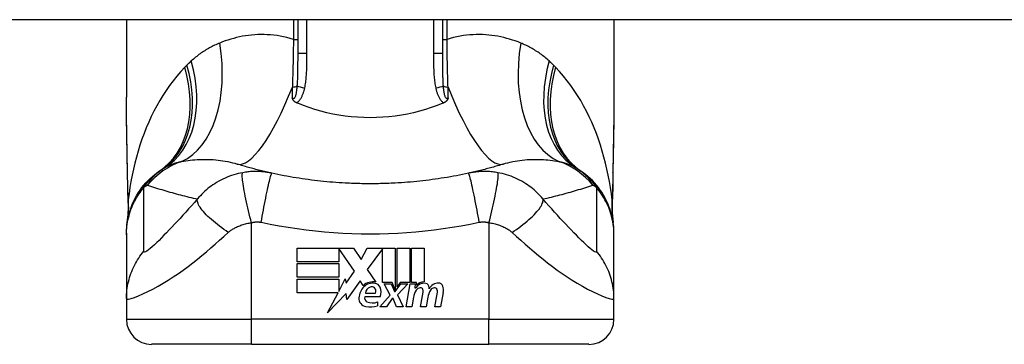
# Model space of a CAD drawing. Header units: inches. Extents: x 20 to 683, y 61 to 320.
# Tile 195 of 256: x 55.697 to 57.248, y 318.877 to 319.388. Entities that reach past the tile are written whole.
import ezdxf

# ---------------------------------------------------------------- set-up
doc = ezdxf.new("R2010")
doc.units = ezdxf.units.IN
doc.header["$MEASUREMENT"] = 0
doc.layers.add('Visible Edges(ANSI)', color=7, linetype='Continuous', lineweight=25)
doc.layers.add('Visible Tangent Edges(ANSI)', color=7, linetype='Continuous', lineweight=25)

msp = doc.modelspace()

# ---------------------------------------------------------------- linework, layer by layer
at = {"layer": 'Visible Edges(ANSI)'}
for p, q in [((92.0518, 319.3879), (20.4468, 319.3879)), ((55.8655, 319.3879), (55.8655, 319.2659)), ((56.1352, 319.3879), (56.1352, 319.3345)), ((56.3635, 319.3345), (56.3635, 319.3879)), ((56.6332, 319.3879), (56.6332, 319.2659)), ((55.8655, 319.0517), (55.8655, 319.0493)), ((55.8655, 319.0493), (55.8655, 318.9489)), ((56.6332, 319.0493), (56.6332, 319.0517)), ((56.6332, 318.9489), (56.6332, 319.0493)), ((56.1341, 319.0281), (56.2233, 319.0281)), ((56.1341, 319.0067), (56.1341, 319.0281)), ((56.1999, 319.0277), (56.1999, 319.0067)), ((56.2245, 318.9919), (56.1999, 319.0277)), ((56.2233, 319.0281), (56.235, 319.0107)), ((56.235, 319.0107), (56.2443, 319.0281)), ((56.2443, 319.0281), (56.2889, 319.0281)), ((56.2689, 319.0272), (56.2445, 318.9946)), ((56.2689, 318.9742), (56.2689, 319.0272)), ((56.2889, 319.0281), (56.2889, 318.9624)), ((56.2917, 318.9673), (56.2917, 319.0281)), ((56.2917, 319.0281), (56.3115, 319.0281)), ((56.3115, 319.0281), (56.3115, 318.9742)), ((56.3143, 318.9742), (56.3143, 319.0281)), ((56.3143, 319.0281), (56.3341, 319.0281)), ((56.3341, 319.0281), (56.3341, 318.9751)), ((56.1999, 319.0067), (56.1341, 319.0067)), ((56.1341, 318.9825), (56.1341, 319.0039)), ((56.1341, 319.0039), (56.1999, 319.0039)), ((56.1999, 319.0039), (56.1999, 318.9825)), ((56.2114, 318.9732), (56.2245, 318.9919)), ((56.2445, 318.9946), (56.2583, 318.9747)), ((56.1999, 318.9825), (56.1341, 318.9825)), ((56.1341, 318.9795), (56.1999, 318.9795)), ((56.1341, 318.9581), (56.1341, 318.9795)), ((56.1999, 318.9603), (56.2101, 318.9799)), ((56.1999, 318.9795), (56.1999, 318.9603)), ((56.2101, 318.9799), (56.2114, 318.9732)), ((56.2337, 318.977), (56.2127, 318.9476)), ((56.2383, 318.9693), (56.2337, 318.977)), ((56.2839, 318.9742), (56.2689, 318.9742)), ((56.2807, 318.9545), (56.2715, 318.9723)), ((56.2715, 318.9723), (56.2823, 318.9723)), ((56.2823, 318.9723), (56.2875, 318.96)), ((56.2889, 318.9624), (56.2839, 318.9742)), ((56.2889, 318.96), (56.2978, 318.9723)), ((56.2967, 318.9742), (56.2917, 318.9673)), ((56.3087, 318.9723), (56.2925, 318.9546)), ((56.3115, 318.9742), (56.2967, 318.9742)), ((56.2978, 318.9723), (56.3087, 318.9723)), ((56.3061, 318.9359), (56.3125, 318.9723)), ((56.3125, 318.9723), (56.3201, 318.9723)), ((56.3225, 318.9742), (56.3143, 318.9742)), ((56.3201, 318.9723), (56.3195, 318.9659)), ((56.3221, 318.9701), (56.3225, 318.9742)), ((56.1987, 318.9581), (56.1341, 318.9581)), ((56.1822, 318.9263), (56.1987, 318.9581)), ((56.2114, 318.9571), (56.1822, 318.9263)), ((56.2127, 318.9476), (56.2114, 318.9571)), ((56.2417, 318.9577), (56.2577, 318.9577)), ((56.2643, 318.9359), (56.2807, 318.9545)), ((56.2875, 318.96), (56.2889, 318.96)), ((56.2925, 318.9546), (56.3015, 318.9359)), ((56.3195, 318.9659), (56.3214, 318.9659)), ((56.3287, 318.9359), (56.3327, 318.9589)), ((56.3511, 318.9359), (56.3551, 318.9589)), ((56.3643, 318.9587), (56.3599, 318.9359)), ((55.8655, 318.9489), (55.8655, 318.9163)), ((56.2651, 318.9517), (56.2407, 318.9517)), ((56.2607, 318.9437), (56.2607, 318.9377)), ((56.2841, 318.9489), (56.2751, 318.9359)), ((56.2857, 318.9489), (56.2841, 318.9489)), ((56.2907, 318.9359), (56.2857, 318.9489)), ((56.3175, 318.9509), (56.3149, 318.9359)), ((56.3401, 318.9509), (56.3375, 318.9359)), ((56.6332, 318.9163), (56.6332, 318.9489)), ((56.2751, 318.9359), (56.2643, 318.9359)), ((56.3015, 318.9359), (56.2907, 318.9359)), ((56.3149, 318.9359), (56.3061, 318.9359)), ((56.3375, 318.9359), (56.3287, 318.9359)), ((56.3599, 318.9359), (56.3511, 318.9359)), ((56.0623, 318.877), (55.9049, 318.877)), ((56.0623, 318.877), (56.4364, 318.877)), ((56.5938, 318.877), (56.4364, 318.877))]:
    msp.add_line(p, q, dxfattribs=at)
at = {"layer": 'Visible Edges(ANSI)', "flags": 128}
for points in [[(55.8669, 319.1473), (55.8665, 319.1775), (55.866, 319.2074), (55.8656, 319.2369), (55.8655, 319.2659)], [(56.1334, 319.2571), (56.1329, 319.2573), (56.1325, 319.2575), (56.132, 319.2577), (56.1316, 319.258), (56.1312, 319.2583), (56.1308, 319.2585), (56.1304, 319.2588), (56.13, 319.2592), (56.1296, 319.2595), (56.1293, 319.2598), (56.1289, 319.2602), (56.1286, 319.2605), (56.1284, 319.2609), (56.1281, 319.2613), (56.1279, 319.2616), (56.1276, 319.262), (56.1274, 319.2624), (56.1273, 319.2628), (56.1271, 319.2631), (56.1269, 319.2635), (56.1268, 319.2639), (56.1267, 319.2643), (56.1265, 319.2646), (56.1264, 319.265)], [(56.3723, 319.265), (56.3722, 319.2646), (56.372, 319.2643), (56.3719, 319.2639), (56.3718, 319.2635), (56.3716, 319.2631), (56.3714, 319.2628), (56.3712, 319.2624), (56.371, 319.262), (56.3708, 319.2616), (56.3706, 319.2613), (56.3703, 319.2609), (56.37, 319.2605), (56.3697, 319.2602), (56.3694, 319.2598), (56.3691, 319.2595), (56.3687, 319.2592), (56.3683, 319.2588), (56.3679, 319.2585), (56.3675, 319.2583), (56.3671, 319.258), (56.3667, 319.2577), (56.3662, 319.2575), (56.3658, 319.2573), (56.3653, 319.2571)], [(56.6332, 319.2659), (56.6331, 319.2369), (56.6327, 319.2074), (56.6322, 319.1775), (56.6317, 319.1473)], [(56.1352, 319.2563), (56.1351, 319.2563), (56.135, 319.2564), (56.1349, 319.2564), (56.1349, 319.2564), (56.1348, 319.2565), (56.1347, 319.2565), (56.1346, 319.2565), (56.1346, 319.2566), (56.1345, 319.2566), (56.1344, 319.2566), (56.1343, 319.2567), (56.1343, 319.2567), (56.1342, 319.2567), (56.1341, 319.2568), (56.134, 319.2568), (56.134, 319.2568), (56.1339, 319.2568), (56.1338, 319.2569), (56.1338, 319.2569), (56.1337, 319.2569), (56.1336, 319.257), (56.1335, 319.257), (56.1335, 319.257), (56.1334, 319.2571)], [(56.3635, 319.2563), (56.3546, 319.2527), (56.3456, 319.2495), (56.3364, 319.2465), (56.3271, 319.2438), (56.3177, 319.2414), (56.3081, 319.2394), (56.2984, 319.2376), (56.2887, 319.2362), (56.2789, 319.2351), (56.269, 319.2343), (56.2591, 319.2338), (56.2492, 319.2336), (56.2393, 319.2338), (56.2294, 319.2343), (56.2195, 319.2351), (56.2098, 319.2362), (56.2, 319.2377), (56.1904, 319.2394), (56.1809, 319.2415), (56.1715, 319.2438), (56.1622, 319.2465), (56.1531, 319.2495), (56.1441, 319.2527), (56.1352, 319.2563)], [(56.3653, 319.2571), (56.3652, 319.257), (56.3652, 319.257), (56.3651, 319.257), (56.365, 319.2569), (56.3649, 319.2569), (56.3649, 319.2569), (56.3648, 319.2568), (56.3647, 319.2568), (56.3646, 319.2568), (56.3646, 319.2568), (56.3645, 319.2567), (56.3644, 319.2567), (56.3643, 319.2567), (56.3643, 319.2566), (56.3642, 319.2566), (56.3641, 319.2566), (56.364, 319.2565), (56.364, 319.2565), (56.3639, 319.2565), (56.3638, 319.2564), (56.3637, 319.2564), (56.3637, 319.2564), (56.3636, 319.2563), (56.3635, 319.2563)], [(56.0946, 319.1462), (56.0922, 319.1467), (56.0899, 319.1473), (56.0875, 319.1478), (56.0852, 319.1483), (56.0829, 319.1489), (56.0805, 319.1494), (56.0782, 319.15), (56.0759, 319.1506), (56.0736, 319.1512), (56.0713, 319.1518), (56.069, 319.1523), (56.0667, 319.1529), (56.0645, 319.1535), (56.0622, 319.1542), (56.0599, 319.1548), (56.0577, 319.1554), (56.0554, 319.156), (56.0532, 319.1567), (56.0509, 319.1573), (56.0487, 319.158), (56.0465, 319.1586), (56.0443, 319.1593), (56.042, 319.16), (56.0398, 319.1607)], [(56.4588, 319.1607), (56.4566, 319.16), (56.4544, 319.1593), (56.4522, 319.1586), (56.45, 319.158), (56.4478, 319.1573), (56.4455, 319.1567), (56.4433, 319.156), (56.441, 319.1554), (56.4388, 319.1548), (56.4365, 319.1542), (56.4342, 319.1535), (56.4319, 319.1529), (56.4297, 319.1523), (56.4274, 319.1518), (56.4251, 319.1512), (56.4228, 319.1506), (56.4205, 319.15), (56.4181, 319.1494), (56.4158, 319.1489), (56.4135, 319.1483), (56.4111, 319.1478), (56.4088, 319.1473), (56.4064, 319.1467), (56.4041, 319.1462)], [(55.8655, 319.0517), (55.8656, 319.0564), (55.8659, 319.0611), (55.8663, 319.0658), (55.867, 319.0705), (55.8678, 319.0752), (55.8689, 319.0799), (55.8701, 319.0846), (55.8716, 319.0892), (55.8732, 319.0938), (55.8751, 319.0984), (55.8771, 319.1028), (55.8793, 319.1072), (55.8817, 319.1115), (55.8843, 319.1157), (55.887, 319.1197), (55.8899, 319.1237), (55.893, 319.1275), (55.8962, 319.1311), (55.8995, 319.1346), (55.9029, 319.138), (55.9064, 319.1412), (55.9101, 319.1442), (55.9138, 319.147), (55.9176, 319.1497)], [(55.8683, 319.0992), (55.8674, 319.123), (55.8669, 319.1473)], [(56.21, 319.1307), (56.2051, 319.1309), (56.2003, 319.1313), (56.1954, 319.1316), (56.1906, 319.132), (56.1857, 319.1324), (56.1809, 319.1328), (56.176, 319.1333), (56.1712, 319.1338), (56.1663, 319.1343), (56.1615, 319.1349), (56.1567, 319.1355), (56.1519, 319.1361), (56.1471, 319.1368), (56.1423, 319.1375), (56.1375, 319.1382), (56.1327, 319.139), (56.1279, 319.1397), (56.1231, 319.1406), (56.1183, 319.1414), (56.1136, 319.1423), (56.1088, 319.1432), (56.1041, 319.1442), (56.0993, 319.1452), (56.0946, 319.1462)], [(56.4041, 319.1462), (56.3994, 319.1452), (56.3946, 319.1442), (56.3899, 319.1432), (56.3851, 319.1423), (56.3804, 319.1414), (56.3756, 319.1406), (56.3708, 319.1397), (56.366, 319.139), (56.3612, 319.1382), (56.3564, 319.1375), (56.3516, 319.1368), (56.3468, 319.1361), (56.342, 319.1355), (56.3372, 319.1349), (56.3323, 319.1343), (56.3275, 319.1338), (56.3227, 319.1333), (56.3178, 319.1328), (56.313, 319.1324), (56.3081, 319.132), (56.3033, 319.1316), (56.2984, 319.1313), (56.2936, 319.1309), (56.2887, 319.1307)], [(56.6332, 319.0517), (56.6331, 319.0564), (56.6328, 319.0611), (56.6324, 319.0658), (56.6317, 319.0705), (56.6308, 319.0752), (56.6298, 319.0799), (56.6285, 319.0846), (56.6271, 319.0892), (56.6254, 319.0938), (56.6236, 319.0984), (56.6216, 319.1028), (56.6194, 319.1072), (56.617, 319.1115), (56.6144, 319.1157), (56.6117, 319.1197), (56.6088, 319.1237), (56.6057, 319.1275), (56.6025, 319.1311), (56.5992, 319.1346), (56.5958, 319.138), (56.5922, 319.1412), (56.5886, 319.1442), (56.5849, 319.147), (56.5811, 319.1497)], [(56.6317, 319.1473), (56.6312, 319.123), (56.6304, 319.0992)], [(56.2887, 319.1307), (56.2854, 319.1305), (56.2821, 319.1304), (56.2789, 319.1302), (56.2756, 319.1301), (56.2723, 319.13), (56.269, 319.1299), (56.2658, 319.1298), (56.2625, 319.1297), (56.2592, 319.1297), (56.2559, 319.1297), (56.2526, 319.1296), (56.2493, 319.1296), (56.2461, 319.1296), (56.2428, 319.1297), (56.2395, 319.1297), (56.2362, 319.1297), (56.2329, 319.1298), (56.2297, 319.1299), (56.2264, 319.13), (56.2231, 319.1301), (56.2198, 319.1302), (56.2165, 319.1304), (56.2133, 319.1305), (56.21, 319.1307)], [(55.8683, 319.0992), (55.8682, 319.0841), (55.8667, 319.0689)], [(56.6304, 319.0992), (56.6304, 319.0841), (56.6319, 319.0689)]]:
    msp.add_lwpolyline(points, dxfattribs=at)
at = {"layer": 'Visible Edges(ANSI)'}
for centre, radius, start, end in [((56.2493, 318.6572), 0.5938, 123.5208, 123.9621), ((55.9866, 319.0538), 0.1181, 121.3001, 123.5208), ((56.512, 319.0538), 0.1181, 56.4792, 58.6999), ((56.2493, 318.6572), 0.5938, 56.0379, 56.4792), ((56.2533, 318.9532), 0.022, 77.079, 133.1785), ((56.2533, 318.9532), 0.0199, 80.4085, 134.1684), ((56.2558, 318.9628), 0.0101, 23.8445, 85.0802), ((56.3349, 318.9573), 0.016, 89.4776, 147.4114), ((56.3337, 318.9591), 0.016, 88.7952, 136.5849), ((56.335, 318.9665), 0.00676, 16.9928, 89.4776), ((56.357, 318.9569), 0.0164, 89.6788, 153.9508), ((56.357, 318.9663), 0.007, 18.4748, 89.6788), ((56.258, 318.9485), 0.0265, 134.1684, 176.5646), ((56.2528, 318.9563), 0.0112, 109.3797, 172.9975), ((56.2515, 318.96), 0.0073, 51.1652, 109.3797), ((56.2521, 318.9607), 0.00637, 331.4547, 51.1652), ((56.2479, 318.9593), 0.0188, 336.1555, 23.8445), ((56.348, 318.9455), 0.031, 147.5992, 170), ((56.329, 318.9576), 0.0084, 96.03, 147.5992), ((56.3285, 318.962), 0.004, 23.5571, 96.03), ((56.3246, 318.9603), 0.0082, 350, 23.5571), ((56.3707, 318.9459), 0.031, 148.5584, 170.8257), ((56.3231, 318.9629), 0.0192, 3.6169, 16.9928), ((56.3514, 318.9576), 0.0084, 96.1027, 147.6083), ((56.3509, 318.962), 0.004, 23.5487, 96.1027), ((56.347, 318.9603), 0.0082, 349.9922, 23.5487), ((56.3455, 318.9624), 0.0192, 349, 18.4748), ((56.2446, 318.9493), 0.0132, 176.5646, 261.5605), ((56.2468, 318.9499), 0.0064, 163.5261, 244.6784), ((56.2528, 318.9626), 0.0205, 244.6784, 292.5609), ((56.2486, 318.9763), 0.0405, 261.5605, 287.3343), ((55.9049, 318.9163), 0.0394, 180, 270), ((56.5938, 318.9163), 0.0394, 270, 0)]:
    msp.add_arc(centre, radius, start, end, dxfattribs=at)
at = {"layer": 'Visible Tangent Edges(ANSI)'}
for p, q in [((56.1284, 319.3879), (56.1284, 319.3569)), ((56.1497, 319.3345), (56.1497, 319.3879)), ((56.3489, 319.3879), (56.3489, 319.3345)), ((56.3703, 319.3569), (56.3703, 319.3879)), ((56.1284, 319.3569), (56.1352, 319.3569)), ((56.3635, 319.3569), (56.3703, 319.3569)), ((56.1497, 319.3345), (56.1352, 319.3345)), ((56.3635, 319.3345), (56.3489, 319.3345)), ((56.0623, 318.9163), (56.0623, 319.0684)), ((56.4364, 319.0684), (56.4364, 318.9163)), ((55.8655, 318.9163), (56.0623, 318.9163)), ((56.4364, 318.9163), (56.0623, 318.9163)), ((56.0623, 318.877), (56.0623, 318.9163)), ((56.4364, 318.877), (56.4364, 318.9163)), ((56.4364, 318.9163), (56.6332, 318.9163))]:
    msp.add_line(p, q, dxfattribs=at)
at = {"layer": 'Visible Tangent Edges(ANSI)', "flags": 128}
for points in [[(56.1284, 319.3569), (56.1232, 319.3585), (56.1181, 319.3598), (56.1129, 319.361), (56.1077, 319.362), (56.1026, 319.3629), (56.0974, 319.3635), (56.0924, 319.364), (56.0873, 319.3643), (56.0823, 319.3645), (56.0773, 319.3645), (56.0724, 319.3644), (56.0675, 319.3641), (56.0626, 319.3637), (56.0578, 319.3632), (56.053, 319.3625), (56.0483, 319.3617), (56.0436, 319.3607), (56.039, 319.3597), (56.0344, 319.3585), (56.0299, 319.3572), (56.0254, 319.3558), (56.021, 319.3544), (56.0166, 319.3528), (56.0123, 319.3511)], [(56.4864, 319.3511), (56.4821, 319.3528), (56.4777, 319.3544), (56.4733, 319.3558), (56.4688, 319.3572), (56.4643, 319.3585), (56.4597, 319.3597), (56.4551, 319.3607), (56.4504, 319.3617), (56.4457, 319.3625), (56.4409, 319.3632), (56.4361, 319.3637), (56.4312, 319.3641), (56.4263, 319.3644), (56.4214, 319.3645), (56.4164, 319.3645), (56.4114, 319.3643), (56.4063, 319.364), (56.4012, 319.3635), (56.3961, 319.3629), (56.391, 319.362), (56.3858, 319.361), (56.3806, 319.3598), (56.3754, 319.3585), (56.3703, 319.3569)], [(56.0123, 319.3511), (56.0103, 319.3503), (56.0083, 319.3494), (56.0062, 319.3485), (56.0042, 319.3476), (56.0023, 319.3466), (56.0003, 319.3456), (55.9983, 319.3446), (55.9964, 319.3436), (55.9945, 319.3425), (55.9926, 319.3414), (55.9907, 319.3403), (55.9888, 319.3391), (55.9869, 319.3379), (55.9851, 319.3367), (55.9833, 319.3355), (55.9814, 319.3342), (55.9796, 319.3329), (55.9779, 319.3315), (55.9761, 319.3302), (55.9744, 319.3288), (55.9726, 319.3274), (55.9709, 319.3259), (55.9692, 319.3244), (55.9675, 319.3229)], [(56.1284, 319.3569), (56.1284, 319.3537), (56.1283, 319.3505), (56.1283, 319.3473), (56.1282, 319.3441), (56.1282, 319.3409), (56.1281, 319.3377), (56.1281, 319.3345), (56.128, 319.3313), (56.128, 319.3281), (56.1279, 319.325), (56.1278, 319.3218), (56.1278, 319.3187), (56.1277, 319.3155), (56.1276, 319.3124), (56.1275, 319.3093), (56.1275, 319.3062), (56.1274, 319.3031), (56.1273, 319.3), (56.1272, 319.2969), (56.1271, 319.2938), (56.127, 319.2908), (56.1269, 319.2878), (56.1269, 319.2848), (56.1268, 319.2818)], [(56.3719, 319.2818), (56.3718, 319.2848), (56.3717, 319.2878), (56.3716, 319.2908), (56.3716, 319.2938), (56.3715, 319.2969), (56.3714, 319.3), (56.3713, 319.3031), (56.3712, 319.3062), (56.3711, 319.3093), (56.3711, 319.3124), (56.371, 319.3155), (56.3709, 319.3187), (56.3709, 319.3218), (56.3708, 319.325), (56.3707, 319.3281), (56.3707, 319.3313), (56.3706, 319.3345), (56.3706, 319.3377), (56.3705, 319.3409), (56.3704, 319.3441), (56.3704, 319.3473), (56.3703, 319.3505), (56.3703, 319.3537), (56.3703, 319.3569)], [(56.5312, 319.3229), (56.5295, 319.3244), (56.5278, 319.3259), (56.5261, 319.3274), (56.5243, 319.3288), (56.5226, 319.3302), (56.5208, 319.3315), (56.519, 319.3329), (56.5172, 319.3342), (56.5154, 319.3355), (56.5136, 319.3367), (56.5117, 319.3379), (56.5099, 319.3391), (56.508, 319.3403), (56.5061, 319.3414), (56.5042, 319.3425), (56.5023, 319.3436), (56.5003, 319.3446), (56.4984, 319.3456), (56.4964, 319.3466), (56.4944, 319.3476), (56.4924, 319.3485), (56.4904, 319.3494), (56.4884, 319.3503), (56.4864, 319.3511)], [(56.1352, 319.3345), (56.1352, 319.3322), (56.1352, 319.33), (56.1352, 319.3278), (56.1352, 319.3256), (56.1352, 319.3234), (56.1351, 319.3212), (56.1351, 319.319), (56.1351, 319.3168), (56.1351, 319.3146), (56.1351, 319.3124), (56.1351, 319.3103), (56.135, 319.3082), (56.135, 319.306), (56.135, 319.3039), (56.1349, 319.3018), (56.1348, 319.2997), (56.1348, 319.2976), (56.1347, 319.2956), (56.1346, 319.2935), (56.1345, 319.2915), (56.1344, 319.2895), (56.1343, 319.2875), (56.1342, 319.2855), (56.134, 319.2835)], [(56.1462, 319.2804), (56.1467, 319.2826), (56.1471, 319.2848), (56.1474, 319.2871), (56.1478, 319.2893), (56.148, 319.2916), (56.1483, 319.2938), (56.1485, 319.2961), (56.1487, 319.2983), (56.1489, 319.3006), (56.1491, 319.3028), (56.1492, 319.3051), (56.1493, 319.3073), (56.1494, 319.3096), (56.1495, 319.3119), (56.1495, 319.3141), (56.1496, 319.3164), (56.1496, 319.3186), (56.1497, 319.3209), (56.1497, 319.3232), (56.1497, 319.3254), (56.1497, 319.3277), (56.1497, 319.3299), (56.1497, 319.3322), (56.1497, 319.3345)], [(56.3489, 319.3345), (56.3489, 319.3322), (56.3489, 319.3299), (56.349, 319.3277), (56.349, 319.3254), (56.349, 319.3232), (56.349, 319.3209), (56.349, 319.3186), (56.3491, 319.3164), (56.3491, 319.3141), (56.3492, 319.3119), (56.3493, 319.3096), (56.3494, 319.3073), (56.3495, 319.3051), (56.3496, 319.3028), (56.3498, 319.3006), (56.35, 319.2983), (56.3502, 319.2961), (56.3504, 319.2938), (56.3506, 319.2916), (56.3509, 319.2893), (56.3513, 319.2871), (56.3516, 319.2848), (56.352, 319.2826), (56.3525, 319.2804)], [(56.3646, 319.2835), (56.3645, 319.2855), (56.3644, 319.2875), (56.3642, 319.2895), (56.3641, 319.2915), (56.3641, 319.2935), (56.364, 319.2956), (56.3639, 319.2976), (56.3638, 319.2997), (56.3638, 319.3018), (56.3637, 319.3039), (56.3637, 319.306), (56.3637, 319.3082), (56.3636, 319.3103), (56.3636, 319.3124), (56.3636, 319.3146), (56.3636, 319.3168), (56.3636, 319.319), (56.3635, 319.3212), (56.3635, 319.3234), (56.3635, 319.3256), (56.3635, 319.3278), (56.3635, 319.33), (56.3635, 319.3322), (56.3635, 319.3345)], [(55.9574, 319.313), (55.951, 319.3062), (55.9449, 319.2992), (55.939, 319.2919), (55.9333, 319.2843), (55.9279, 319.2766), (55.9227, 319.2687), (55.9178, 319.2606), (55.9131, 319.2523), (55.9087, 319.2439), (55.9045, 319.2353), (55.9005, 319.2265), (55.8967, 319.2177), (55.8932, 319.2087), (55.8898, 319.1996), (55.8867, 319.1904), (55.8838, 319.181), (55.8812, 319.1716), (55.8787, 319.1622), (55.8765, 319.1526), (55.8744, 319.143), (55.8726, 319.1334), (55.871, 319.1237), (55.8696, 319.114), (55.8684, 319.1043)], [(55.9607, 319.3163), (55.9606, 319.3162), (55.9604, 319.3161), (55.9603, 319.3159), (55.9602, 319.3158), (55.96, 319.3156), (55.9599, 319.3155), (55.9597, 319.3154), (55.9596, 319.3152), (55.9595, 319.3151), (55.9593, 319.3149), (55.9592, 319.3148), (55.959, 319.3147), (55.9589, 319.3145), (55.9588, 319.3144), (55.9586, 319.3142), (55.9585, 319.3141), (55.9583, 319.314), (55.9582, 319.3138), (55.9581, 319.3137), (55.9579, 319.3135), (55.9578, 319.3134), (55.9576, 319.3132), (55.9575, 319.3131), (55.9574, 319.313)], [(55.9675, 319.3229), (55.9672, 319.3226), (55.967, 319.3224), (55.9667, 319.3221), (55.9664, 319.3218), (55.9661, 319.3216), (55.9658, 319.3213), (55.9655, 319.321), (55.9652, 319.3207), (55.9649, 319.3205), (55.9647, 319.3202), (55.9644, 319.3199), (55.9641, 319.3197), (55.9638, 319.3194), (55.9635, 319.3191), (55.9632, 319.3188), (55.963, 319.3186), (55.9627, 319.3183), (55.9624, 319.318), (55.9621, 319.3177), (55.9618, 319.3175), (55.9616, 319.3172), (55.9613, 319.3169), (55.961, 319.3166), (55.9607, 319.3163)], [(56.538, 319.3163), (56.5377, 319.3166), (56.5374, 319.3169), (56.5371, 319.3172), (56.5368, 319.3175), (56.5366, 319.3177), (56.5363, 319.318), (56.536, 319.3183), (56.5357, 319.3186), (56.5354, 319.3188), (56.5352, 319.3191), (56.5349, 319.3194), (56.5346, 319.3197), (56.5343, 319.3199), (56.534, 319.3202), (56.5337, 319.3205), (56.5335, 319.3207), (56.5332, 319.321), (56.5329, 319.3213), (56.5326, 319.3216), (56.5323, 319.3218), (56.532, 319.3221), (56.5317, 319.3224), (56.5314, 319.3226), (56.5312, 319.3229)], [(56.5413, 319.313), (56.5412, 319.3131), (56.541, 319.3132), (56.5409, 319.3134), (56.5408, 319.3135), (56.5406, 319.3137), (56.5405, 319.3138), (56.5403, 319.314), (56.5402, 319.3141), (56.5401, 319.3142), (56.5399, 319.3144), (56.5398, 319.3145), (56.5396, 319.3147), (56.5395, 319.3148), (56.5394, 319.3149), (56.5392, 319.3151), (56.5391, 319.3152), (56.5389, 319.3154), (56.5388, 319.3155), (56.5387, 319.3156), (56.5385, 319.3158), (56.5384, 319.3159), (56.5382, 319.3161), (56.5381, 319.3162), (56.538, 319.3163)], [(56.6303, 319.1043), (56.6291, 319.114), (56.6277, 319.1237), (56.6261, 319.1334), (56.6243, 319.143), (56.6222, 319.1526), (56.62, 319.1622), (56.6175, 319.1716), (56.6148, 319.181), (56.612, 319.1903), (56.6088, 319.1996), (56.6055, 319.2087), (56.602, 319.2176), (56.5982, 319.2265), (56.5942, 319.2352), (56.59, 319.2438), (56.5855, 319.2523), (56.5809, 319.2605), (56.5759, 319.2687), (56.5708, 319.2766), (56.5654, 319.2843), (56.5597, 319.2919), (56.5538, 319.2992), (56.5477, 319.3062), (56.5413, 319.313)], [(56.134, 319.2835), (56.1339, 319.2822), (56.1338, 319.2808), (56.1337, 319.2794), (56.1335, 319.2781), (56.1334, 319.2768), (56.1332, 319.2755), (56.133, 319.2742), (56.1328, 319.2729), (56.1326, 319.2717), (56.1323, 319.2706), (56.1321, 319.2695), (56.1318, 319.2684), (56.1315, 319.2674), (56.1311, 319.2664), (56.1307, 319.2656), (56.1303, 319.2649), (56.1299, 319.2643), (56.1294, 319.2638), (56.1289, 319.2636), (56.1284, 319.2635), (56.1279, 319.2636), (56.1274, 319.2639), (56.1269, 319.2644), (56.1264, 319.265)], [(56.1268, 319.2818), (56.1267, 319.2811), (56.1267, 319.2804), (56.1267, 319.2796), (56.1267, 319.2789), (56.1267, 319.2782), (56.1267, 319.2775), (56.1267, 319.2768), (56.1266, 319.2761), (56.1266, 319.2754), (56.1266, 319.2747), (56.1266, 319.274), (56.1266, 319.2733), (56.1266, 319.2726), (56.1266, 319.2719), (56.1265, 319.2712), (56.1265, 319.2706), (56.1265, 319.2699), (56.1265, 319.2692), (56.1265, 319.2685), (56.1265, 319.2678), (56.1265, 319.2671), (56.1264, 319.2664), (56.1264, 319.2657), (56.1264, 319.265)], [(56.1334, 319.2571), (56.1343, 319.2577), (56.1353, 319.2583), (56.1361, 319.2591), (56.1369, 319.2599), (56.1377, 319.2607), (56.1384, 319.2616), (56.1391, 319.2625), (56.1398, 319.2634), (56.1404, 319.2644), (56.1409, 319.2654), (56.1415, 319.2664), (56.142, 319.2674), (56.1424, 319.2684), (56.1429, 319.2695), (56.1433, 319.2706), (56.1437, 319.2716), (56.1441, 319.2727), (56.1444, 319.2738), (56.1448, 319.2749), (56.1451, 319.276), (56.1454, 319.2771), (56.1457, 319.2782), (56.1459, 319.2793), (56.1462, 319.2804)], [(56.3525, 319.2804), (56.3527, 319.2793), (56.353, 319.2782), (56.3533, 319.2771), (56.3536, 319.276), (56.3539, 319.2749), (56.3542, 319.2738), (56.3546, 319.2727), (56.355, 319.2716), (56.3554, 319.2706), (56.3558, 319.2695), (56.3562, 319.2684), (56.3567, 319.2674), (56.3572, 319.2664), (56.3578, 319.2654), (56.3583, 319.2644), (56.3589, 319.2634), (56.3596, 319.2625), (56.3602, 319.2616), (56.361, 319.2607), (56.3617, 319.2599), (56.3626, 319.2591), (56.3634, 319.2583), (56.3643, 319.2577), (56.3653, 319.2571)], [(56.3723, 319.265), (56.3718, 319.2644), (56.3713, 319.2639), (56.3708, 319.2636), (56.3703, 319.2635), (56.3698, 319.2636), (56.3693, 319.2638), (56.3688, 319.2643), (56.3684, 319.2649), (56.368, 319.2656), (56.3676, 319.2664), (56.3672, 319.2674), (56.3669, 319.2684), (56.3666, 319.2695), (56.3664, 319.2706), (56.3661, 319.2717), (56.3659, 319.2729), (56.3657, 319.2742), (56.3655, 319.2755), (56.3653, 319.2768), (56.3652, 319.2781), (56.365, 319.2794), (56.3649, 319.2808), (56.3648, 319.2822), (56.3646, 319.2835)], [(56.3723, 319.265), (56.3723, 319.2657), (56.3722, 319.2664), (56.3722, 319.2671), (56.3722, 319.2678), (56.3722, 319.2685), (56.3722, 319.2692), (56.3722, 319.2699), (56.3722, 319.2706), (56.3721, 319.2712), (56.3721, 319.2719), (56.3721, 319.2726), (56.3721, 319.2733), (56.3721, 319.274), (56.3721, 319.2747), (56.3721, 319.2754), (56.372, 319.2761), (56.372, 319.2768), (56.372, 319.2775), (56.372, 319.2782), (56.372, 319.2789), (56.372, 319.2796), (56.372, 319.2804), (56.3719, 319.2811), (56.3719, 319.2818)], [(55.8671, 319.1479), (55.867, 319.153), (55.8669, 319.158), (55.8668, 319.163), (55.8668, 319.168), (55.8667, 319.173), (55.8666, 319.178), (55.8665, 319.183), (55.8664, 319.1879), (55.8663, 319.1929), (55.8662, 319.1978), (55.8661, 319.2028), (55.8661, 319.2077), (55.866, 319.2126), (55.8659, 319.2175), (55.8658, 319.2224), (55.8658, 319.2273), (55.8657, 319.2322), (55.8657, 319.2371), (55.8656, 319.2419), (55.8656, 319.2467), (55.8655, 319.2515), (55.8655, 319.2564), (55.8655, 319.2611), (55.8655, 319.2659)], [(56.6332, 319.2659), (56.6332, 319.2611), (56.6332, 319.2564), (56.6332, 319.2515), (56.6331, 319.2467), (56.6331, 319.2419), (56.633, 319.2371), (56.633, 319.2322), (56.6329, 319.2273), (56.6329, 319.2224), (56.6328, 319.2175), (56.6327, 319.2126), (56.6326, 319.2077), (56.6325, 319.2028), (56.6325, 319.1978), (56.6324, 319.1929), (56.6323, 319.1879), (56.6322, 319.183), (56.6321, 319.178), (56.632, 319.173), (56.6319, 319.168), (56.6318, 319.163), (56.6317, 319.158), (56.6317, 319.153), (56.6316, 319.1479)], [(55.9253, 319.1547), (55.9262, 319.1553), (55.9272, 319.1558), (55.9282, 319.1564), (55.9292, 319.1569), (55.9302, 319.1574), (55.9312, 319.1579), (55.9323, 319.1584), (55.9333, 319.1589), (55.9344, 319.1593), (55.9355, 319.1598), (55.9366, 319.1602), (55.9377, 319.1606), (55.9389, 319.1611), (55.94, 319.1615), (55.9412, 319.1618), (55.9423, 319.1622), (55.9435, 319.1626), (55.9448, 319.1629), (55.946, 319.1632), (55.9472, 319.1636), (55.9485, 319.1639), (55.9497, 319.1642), (55.951, 319.1644), (55.9523, 319.1647)], [(55.9523, 319.1647), (55.9557, 319.1653), (55.9591, 319.1658), (55.9625, 319.1663), (55.966, 319.1667), (55.9695, 319.1671), (55.973, 319.1674), (55.9766, 319.1676), (55.9802, 319.1678), (55.9838, 319.168), (55.9875, 319.168), (55.9911, 319.168), (55.9948, 319.1679), (55.9986, 319.1678), (56.0023, 319.1676), (56.006, 319.1673), (56.0098, 319.1669), (56.0136, 319.1664), (56.0174, 319.1659), (56.0212, 319.1652), (56.0249, 319.1645), (56.0287, 319.1637), (56.0324, 319.1628), (56.0362, 319.1618), (56.0398, 319.1607)], [(56.4588, 319.1607), (56.4625, 319.1618), (56.4663, 319.1628), (56.47, 319.1637), (56.4738, 319.1645), (56.4775, 319.1652), (56.4813, 319.1659), (56.4851, 319.1664), (56.4889, 319.1669), (56.4926, 319.1673), (56.4964, 319.1676), (56.5001, 319.1678), (56.5038, 319.1679), (56.5075, 319.168), (56.5112, 319.168), (56.5149, 319.168), (56.5185, 319.1678), (56.5221, 319.1676), (56.5257, 319.1674), (56.5292, 319.1671), (56.5327, 319.1667), (56.5362, 319.1663), (56.5396, 319.1658), (56.543, 319.1653), (56.5464, 319.1647)], [(56.5464, 319.1647), (56.5477, 319.1644), (56.5489, 319.1642), (56.5502, 319.1639), (56.5515, 319.1636), (56.5527, 319.1632), (56.5539, 319.1629), (56.5551, 319.1626), (56.5563, 319.1622), (56.5575, 319.1618), (56.5587, 319.1615), (56.5598, 319.1611), (56.561, 319.1606), (56.5621, 319.1602), (56.5632, 319.1598), (56.5643, 319.1593), (56.5654, 319.1589), (56.5664, 319.1584), (56.5675, 319.1579), (56.5685, 319.1574), (56.5695, 319.1569), (56.5705, 319.1564), (56.5715, 319.1558), (56.5724, 319.1553), (56.5734, 319.1547)], [(55.8669, 319.1473), (55.8669, 319.1474), (55.8669, 319.1474), (55.8669, 319.1474), (55.8669, 319.1474), (55.867, 319.1475), (55.867, 319.1475), (55.867, 319.1475), (55.867, 319.1475), (55.867, 319.1476), (55.867, 319.1476), (55.867, 319.1476), (55.867, 319.1476), (55.867, 319.1477), (55.867, 319.1477), (55.867, 319.1477), (55.867, 319.1477), (55.867, 319.1478), (55.867, 319.1478), (55.867, 319.1478), (55.8671, 319.1478), (55.8671, 319.1479), (55.8671, 319.1479), (55.8671, 319.1479), (55.8671, 319.1479)], [(55.8684, 319.1043), (55.8683, 319.1061), (55.8682, 319.1079), (55.8682, 319.1096), (55.8681, 319.1114), (55.868, 319.1132), (55.868, 319.115), (55.8679, 319.1168), (55.8678, 319.1186), (55.8678, 319.1204), (55.8677, 319.1223), (55.8677, 319.1241), (55.8676, 319.1259), (55.8675, 319.1277), (55.8675, 319.1295), (55.8675, 319.1314), (55.8674, 319.1332), (55.8674, 319.135), (55.8673, 319.1369), (55.8673, 319.1387), (55.8672, 319.1405), (55.8672, 319.1424), (55.8672, 319.1442), (55.8671, 319.1461), (55.8671, 319.1479)], [(55.8931, 319.1239), (55.894, 319.1254), (55.895, 319.1268), (55.896, 319.1283), (55.897, 319.1296), (55.898, 319.131), (55.899, 319.1323), (55.9001, 319.1335), (55.9011, 319.1347), (55.9021, 319.1359), (55.9031, 319.137), (55.9041, 319.1381), (55.9051, 319.1392), (55.9062, 319.1402), (55.9072, 319.1412), (55.9082, 319.1422), (55.9093, 319.1432), (55.9103, 319.1441), (55.9113, 319.145), (55.9124, 319.1458), (55.9134, 319.1466), (55.9145, 319.1474), (55.9155, 319.1482), (55.9166, 319.149), (55.9176, 319.1497)], [(55.9214, 319.1522), (55.9201, 319.1513), (55.9187, 319.1504), (55.9175, 319.1494), (55.9162, 319.1485), (55.915, 319.1475), (55.9139, 319.1465), (55.9128, 319.1455), (55.9117, 319.1445), (55.9106, 319.1435), (55.9096, 319.1424), (55.9087, 319.1414), (55.9077, 319.1404), (55.9068, 319.1393), (55.9059, 319.1383), (55.9051, 319.1372), (55.9043, 319.1362), (55.9035, 319.1351), (55.9027, 319.134), (55.902, 319.1329), (55.9013, 319.1318), (55.9006, 319.1307), (55.9, 319.1296), (55.8993, 319.1285), (55.8987, 319.1274)], [(56.0486, 319.1471), (56.0451, 319.1465), (56.0415, 319.1457), (56.038, 319.1448), (56.0345, 319.1437), (56.031, 319.1426), (56.0276, 319.1414), (56.0241, 319.14), (56.0207, 319.1386), (56.0174, 319.137), (56.0141, 319.1354), (56.0108, 319.1336), (56.0075, 319.1317), (56.0045, 319.1297), (56.0017, 319.1279), (55.9991, 319.126), (55.9965, 319.1241), (55.9939, 319.1221), (55.9914, 319.12), (55.9889, 319.1178), (55.9865, 319.1156), (55.9842, 319.1132), (55.9819, 319.1108), (55.9796, 319.1083), (55.9774, 319.1057)], [(56.0623, 319.0684), (56.0612, 319.0729), (56.06, 319.0775), (56.0589, 319.0822), (56.0577, 319.0868), (56.0566, 319.0916), (56.0556, 319.0962), (56.0545, 319.1009), (56.0535, 319.1054), (56.0526, 319.1099), (56.0518, 319.1142), (56.051, 319.1183), (56.0503, 319.1222), (56.0496, 319.1259), (56.0491, 319.1294), (56.0487, 319.1325), (56.0483, 319.1354), (56.0481, 319.1379), (56.0479, 319.1402), (56.0478, 319.1421), (56.0478, 319.1437), (56.0479, 319.145), (56.0481, 319.146), (56.0483, 319.1467), (56.0486, 319.1471)], [(56.0946, 319.1462), (56.0928, 319.1466), (56.091, 319.1469), (56.0892, 319.1473), (56.0873, 319.1476), (56.0855, 319.1478), (56.0837, 319.1481), (56.0818, 319.1483), (56.08, 319.1485), (56.0781, 319.1486), (56.0763, 319.1487), (56.0744, 319.1488), (56.0725, 319.1489), (56.0706, 319.1489), (56.0687, 319.149), (56.0668, 319.1489), (56.0649, 319.1489), (56.0629, 319.1488), (56.0608, 319.1487), (56.0588, 319.1485), (56.0568, 319.1483), (56.0548, 319.1481), (56.0527, 319.1478), (56.0507, 319.1475), (56.0486, 319.1471)], [(56.0777, 319.0691), (56.0785, 319.0737), (56.0793, 319.0784), (56.0802, 319.0832), (56.0811, 319.0881), (56.082, 319.0929), (56.0829, 319.0977), (56.0839, 319.1024), (56.0848, 319.107), (56.0857, 319.1116), (56.0866, 319.1159), (56.0875, 319.12), (56.0883, 319.1239), (56.0891, 319.1275), (56.0899, 319.1309), (56.0906, 319.1339), (56.0913, 319.1366), (56.0919, 319.139), (56.0924, 319.141), (56.093, 319.1427), (56.0934, 319.144), (56.0938, 319.145), (56.0941, 319.1457), (56.0944, 319.1461), (56.0946, 319.1462)], [(56.4501, 319.1471), (56.448, 319.1475), (56.4459, 319.1478), (56.4439, 319.1481), (56.4419, 319.1483), (56.4399, 319.1485), (56.4378, 319.1487), (56.4358, 319.1488), (56.4338, 319.1489), (56.4319, 319.1489), (56.4299, 319.149), (56.428, 319.1489), (56.4261, 319.1489), (56.4243, 319.1488), (56.4224, 319.1487), (56.4206, 319.1486), (56.4187, 319.1485), (56.4169, 319.1483), (56.415, 319.1481), (56.4132, 319.1478), (56.4113, 319.1476), (56.4095, 319.1473), (56.4077, 319.1469), (56.4059, 319.1466), (56.4041, 319.1462)], [(56.421, 319.0691), (56.4202, 319.0737), (56.4193, 319.0784), (56.4185, 319.0832), (56.4176, 319.0881), (56.4167, 319.0929), (56.4157, 319.0977), (56.4148, 319.1024), (56.4139, 319.107), (56.413, 319.1116), (56.4121, 319.1159), (56.4112, 319.12), (56.4104, 319.1239), (56.4096, 319.1275), (56.4088, 319.1309), (56.4081, 319.1339), (56.4074, 319.1366), (56.4068, 319.139), (56.4062, 319.141), (56.4057, 319.1427), (56.4053, 319.144), (56.4049, 319.145), (56.4046, 319.1457), (56.4043, 319.1461), (56.4041, 319.1462)], [(56.4364, 319.0684), (56.4375, 319.0729), (56.4387, 319.0775), (56.4398, 319.0822), (56.441, 319.0868), (56.4421, 319.0916), (56.4431, 319.0962), (56.4442, 319.1009), (56.4451, 319.1054), (56.4461, 319.1099), (56.4469, 319.1142), (56.4477, 319.1183), (56.4484, 319.1222), (56.449, 319.1259), (56.4496, 319.1294), (56.45, 319.1325), (56.4504, 319.1354), (56.4506, 319.1379), (56.4508, 319.1402), (56.4509, 319.1421), (56.4509, 319.1437), (56.4508, 319.145), (56.4506, 319.146), (56.4504, 319.1467), (56.4501, 319.1471)], [(56.5213, 319.1057), (56.5191, 319.1083), (56.5168, 319.1108), (56.5145, 319.1132), (56.5121, 319.1156), (56.5097, 319.1178), (56.5073, 319.12), (56.5048, 319.1221), (56.5022, 319.1241), (56.4996, 319.126), (56.497, 319.1279), (56.4942, 319.1297), (56.4912, 319.1317), (56.4879, 319.1336), (56.4846, 319.1354), (56.4813, 319.137), (56.478, 319.1386), (56.4746, 319.14), (56.4711, 319.1414), (56.4677, 319.1426), (56.4642, 319.1437), (56.4607, 319.1448), (56.4572, 319.1457), (56.4536, 319.1465), (56.4501, 319.1471)], [(56.6, 319.1274), (56.5994, 319.1285), (56.5987, 319.1296), (56.5981, 319.1307), (56.5974, 319.1318), (56.5967, 319.1329), (56.596, 319.134), (56.5952, 319.1351), (56.5944, 319.1362), (56.5936, 319.1372), (56.5927, 319.1383), (56.5919, 319.1393), (56.591, 319.1404), (56.59, 319.1414), (56.589, 319.1424), (56.588, 319.1435), (56.587, 319.1445), (56.5859, 319.1455), (56.5848, 319.1465), (56.5837, 319.1475), (56.5825, 319.1485), (56.5812, 319.1494), (56.58, 319.1504), (56.5786, 319.1513), (56.5773, 319.1522)], [(56.5811, 319.1497), (56.5821, 319.149), (56.5832, 319.1482), (56.5842, 319.1474), (56.5853, 319.1466), (56.5863, 319.1458), (56.5874, 319.145), (56.5884, 319.1441), (56.5894, 319.1432), (56.5905, 319.1422), (56.5915, 319.1412), (56.5925, 319.1402), (56.5935, 319.1392), (56.5946, 319.1381), (56.5956, 319.137), (56.5966, 319.1359), (56.5976, 319.1347), (56.5986, 319.1335), (56.5996, 319.1323), (56.6007, 319.131), (56.6017, 319.1296), (56.6027, 319.1283), (56.6037, 319.1268), (56.6046, 319.1254), (56.6056, 319.1239)], [(56.6316, 319.1479), (56.6315, 319.1461), (56.6315, 319.1442), (56.6315, 319.1424), (56.6314, 319.1405), (56.6314, 319.1387), (56.6314, 319.1369), (56.6313, 319.135), (56.6313, 319.1332), (56.6312, 319.1314), (56.6312, 319.1295), (56.6311, 319.1277), (56.6311, 319.1259), (56.631, 319.1241), (56.631, 319.1223), (56.6309, 319.1204), (56.6309, 319.1186), (56.6308, 319.1168), (56.6307, 319.115), (56.6307, 319.1132), (56.6306, 319.1114), (56.6305, 319.1096), (56.6304, 319.1079), (56.6304, 319.1061), (56.6303, 319.1043)], [(56.6317, 319.1473), (56.6317, 319.1474), (56.6317, 319.1474), (56.6317, 319.1474), (56.6317, 319.1474), (56.6317, 319.1475), (56.6317, 319.1475), (56.6317, 319.1475), (56.6317, 319.1475), (56.6317, 319.1476), (56.6317, 319.1476), (56.6317, 319.1476), (56.6317, 319.1476), (56.6317, 319.1477), (56.6317, 319.1477), (56.6317, 319.1477), (56.6317, 319.1477), (56.6317, 319.1478), (56.6316, 319.1478), (56.6316, 319.1478), (56.6316, 319.1478), (56.6316, 319.1479), (56.6316, 319.1479), (56.6316, 319.1479), (56.6316, 319.1479)], [(55.8987, 319.1274), (55.9019, 319.1264), (55.9051, 319.1254), (55.9082, 319.1243), (55.9114, 319.1233), (55.9146, 319.1223), (55.9178, 319.1213), (55.921, 319.1204), (55.9243, 319.1194), (55.9275, 319.1184), (55.9308, 319.1175), (55.934, 319.1166), (55.9373, 319.1157), (55.9406, 319.1148), (55.9439, 319.1139), (55.9472, 319.113), (55.9505, 319.1121), (55.9538, 319.1113), (55.9571, 319.1105), (55.9605, 319.1096), (55.9638, 319.1088), (55.9672, 319.108), (55.9706, 319.1072), (55.974, 319.1065), (55.9774, 319.1057)], [(56.5213, 319.1057), (56.5247, 319.1065), (56.5281, 319.1072), (56.5315, 319.108), (56.5349, 319.1088), (56.5382, 319.1096), (56.5415, 319.1105), (56.5449, 319.1113), (56.5482, 319.1121), (56.5515, 319.113), (56.5548, 319.1139), (56.5581, 319.1148), (56.5614, 319.1157), (56.5647, 319.1166), (56.5679, 319.1175), (56.5712, 319.1184), (56.5744, 319.1194), (56.5776, 319.1204), (56.5809, 319.1213), (56.5841, 319.1223), (56.5873, 319.1233), (56.5905, 319.1243), (56.5936, 319.1254), (56.5968, 319.1264), (56.6, 319.1274)], [(55.8655, 319.0493), (55.8655, 319.0526), (55.8657, 319.056), (55.8659, 319.0593), (55.8663, 319.0626), (55.8667, 319.066), (55.8672, 319.0693), (55.8679, 319.0726), (55.8686, 319.0759), (55.8695, 319.0792), (55.8704, 319.0825), (55.8715, 319.0858), (55.8726, 319.089), (55.8738, 319.0922), (55.8751, 319.0953), (55.8766, 319.0984), (55.8781, 319.1015), (55.8797, 319.1045), (55.8813, 319.1074), (55.8831, 319.1103), (55.885, 319.1132), (55.8869, 319.1159), (55.8889, 319.1187), (55.8909, 319.1213), (55.8931, 319.1239)], [(55.893, 319.0234), (55.8931, 319.0276), (55.8931, 319.0318), (55.8931, 319.0359), (55.8931, 319.0401), (55.8931, 319.0443), (55.8931, 319.0485), (55.8931, 319.0527), (55.8931, 319.0569), (55.8931, 319.0611), (55.8931, 319.0652), (55.8931, 319.0694), (55.8931, 319.0736), (55.8931, 319.0778), (55.8931, 319.082), (55.8931, 319.0862), (55.8931, 319.0904), (55.8931, 319.0945), (55.8931, 319.0987), (55.8931, 319.1029), (55.8931, 319.1071), (55.8931, 319.1113), (55.8931, 319.1155), (55.8931, 319.1197), (55.8931, 319.1239)], [(56.6332, 319.0493), (56.6332, 319.0526), (56.633, 319.056), (56.6328, 319.0593), (56.6324, 319.0626), (56.632, 319.066), (56.6314, 319.0693), (56.6308, 319.0726), (56.6301, 319.0759), (56.6292, 319.0792), (56.6283, 319.0825), (56.6272, 319.0858), (56.6261, 319.089), (56.6249, 319.0922), (56.6235, 319.0953), (56.6221, 319.0984), (56.6206, 319.1015), (56.619, 319.1045), (56.6173, 319.1074), (56.6156, 319.1103), (56.6137, 319.1132), (56.6118, 319.1159), (56.6098, 319.1187), (56.6078, 319.1213), (56.6056, 319.1239)], [(56.6056, 319.1239), (56.6056, 319.1197), (56.6056, 319.1155), (56.6056, 319.1113), (56.6056, 319.1071), (56.6056, 319.1029), (56.6056, 319.0987), (56.6056, 319.0945), (56.6056, 319.0904), (56.6056, 319.0862), (56.6056, 319.082), (56.6056, 319.0778), (56.6056, 319.0736), (56.6056, 319.0694), (56.6056, 319.0652), (56.6056, 319.0611), (56.6056, 319.0569), (56.6056, 319.0527), (56.6056, 319.0485), (56.6056, 319.0443), (56.6056, 319.0401), (56.6056, 319.0359), (56.6056, 319.0317), (56.6056, 319.0276), (56.6057, 319.0234)], [(55.8684, 319.1043), (55.8684, 319.1041), (55.8684, 319.104), (55.8684, 319.1038), (55.8684, 319.1036), (55.8684, 319.1035), (55.8684, 319.1033), (55.8684, 319.1032), (55.8684, 319.103), (55.8684, 319.1029), (55.8684, 319.1027), (55.8684, 319.1026), (55.8684, 319.1025), (55.8684, 319.1023), (55.8683, 319.1022), (55.8683, 319.1021), (55.8683, 319.102), (55.8683, 319.1019), (55.8683, 319.1018), (55.8683, 319.1017), (55.8683, 319.1016), (55.8683, 319.1015), (55.8683, 319.1015), (55.8683, 319.1014), (55.8683, 319.1013)], [(55.8683, 319.1013), (55.8683, 319.1012), (55.8683, 319.1011), (55.8683, 319.1011), (55.8683, 319.101), (55.8683, 319.1009), (55.8683, 319.1008), (55.8683, 319.1007), (55.8683, 319.1006), (55.8683, 319.1005), (55.8683, 319.1005), (55.8683, 319.1004), (55.8683, 319.1003), (55.8683, 319.1002), (55.8683, 319.1001), (55.8683, 319.1), (55.8683, 319.0999), (55.8683, 319.0998), (55.8683, 319.0998), (55.8683, 319.0997), (55.8683, 319.0996), (55.8683, 319.0995), (55.8683, 319.0994), (55.8683, 319.0993), (55.8683, 319.0992)], [(55.9774, 319.1057), (55.9727, 319.1004), (55.968, 319.0951), (55.9634, 319.09), (55.9589, 319.085), (55.9544, 319.08), (55.95, 319.0752), (55.9456, 319.0705), (55.9413, 319.0658), (55.937, 319.0613), (55.9328, 319.0569), (55.9287, 319.0526), (55.9246, 319.0485), (55.9207, 319.0445), (55.9168, 319.0406), (55.9131, 319.037), (55.9095, 319.0336), (55.9061, 319.0305), (55.903, 319.0278), (55.9001, 319.0254), (55.8976, 319.0237), (55.8956, 319.0225), (55.8941, 319.022), (55.8933, 319.0223), (55.893, 319.0234)], [(56.0259, 319.053), (56.0224, 319.0554), (56.0189, 319.0578), (56.0155, 319.0603), (56.0121, 319.0628), (56.0088, 319.0654), (56.0055, 319.068), (56.0024, 319.0706), (55.9994, 319.0732), (55.9965, 319.0758), (55.9938, 319.0783), (55.9912, 319.0809), (55.9889, 319.0834), (55.9867, 319.0858), (55.9848, 319.0881), (55.983, 319.0904), (55.9815, 319.0926), (55.9802, 319.0946), (55.9792, 319.0966), (55.9783, 319.0984), (55.9777, 319.1001), (55.9773, 319.1017), (55.9771, 319.1032), (55.9771, 319.1045), (55.9774, 319.1057)], [(56.4728, 319.053), (56.4763, 319.0554), (56.4798, 319.0578), (56.4832, 319.0603), (56.4866, 319.0628), (56.4899, 319.0654), (56.4932, 319.068), (56.4963, 319.0706), (56.4993, 319.0732), (56.5022, 319.0758), (56.5049, 319.0783), (56.5074, 319.0809), (56.5098, 319.0834), (56.512, 319.0858), (56.5139, 319.0881), (56.5157, 319.0904), (56.5172, 319.0926), (56.5185, 319.0946), (56.5195, 319.0966), (56.5204, 319.0984), (56.521, 319.1001), (56.5214, 319.1017), (56.5216, 319.1032), (56.5215, 319.1045), (56.5213, 319.1057)], [(56.6057, 319.0234), (56.6054, 319.0223), (56.6045, 319.022), (56.6031, 319.0225), (56.601, 319.0237), (56.5986, 319.0254), (56.5957, 319.0278), (56.5926, 319.0305), (56.5892, 319.0336), (56.5856, 319.037), (56.5819, 319.0406), (56.578, 319.0445), (56.5741, 319.0485), (56.57, 319.0526), (56.5659, 319.0569), (56.5617, 319.0613), (56.5574, 319.0658), (56.5531, 319.0705), (56.5487, 319.0752), (56.5443, 319.08), (56.5398, 319.085), (56.5353, 319.09), (56.5307, 319.0951), (56.526, 319.1004), (56.5213, 319.1057)], [(56.6304, 319.1013), (56.6304, 319.1014), (56.6304, 319.1015), (56.6304, 319.1015), (56.6304, 319.1016), (56.6304, 319.1017), (56.6304, 319.1018), (56.6303, 319.1019), (56.6303, 319.102), (56.6303, 319.1021), (56.6303, 319.1022), (56.6303, 319.1023), (56.6303, 319.1025), (56.6303, 319.1026), (56.6303, 319.1027), (56.6303, 319.1029), (56.6303, 319.103), (56.6303, 319.1032), (56.6303, 319.1033), (56.6303, 319.1035), (56.6303, 319.1036), (56.6303, 319.1038), (56.6303, 319.104), (56.6303, 319.1041), (56.6303, 319.1043)], [(56.6304, 319.0992), (56.6304, 319.0993), (56.6304, 319.0994), (56.6304, 319.0995), (56.6304, 319.0996), (56.6304, 319.0997), (56.6304, 319.0998), (56.6304, 319.0998), (56.6304, 319.0999), (56.6304, 319.1), (56.6304, 319.1001), (56.6304, 319.1002), (56.6304, 319.1003), (56.6304, 319.1004), (56.6304, 319.1005), (56.6304, 319.1005), (56.6304, 319.1006), (56.6304, 319.1007), (56.6304, 319.1008), (56.6304, 319.1009), (56.6304, 319.101), (56.6304, 319.1011), (56.6304, 319.1011), (56.6304, 319.1012), (56.6304, 319.1013)], [(56.0259, 319.053), (56.0269, 319.0539), (56.0279, 319.0547), (56.029, 319.0556), (56.0301, 319.0564), (56.0313, 319.0572), (56.0324, 319.058), (56.0337, 319.0587), (56.0349, 319.0594), (56.0362, 319.0601), (56.0375, 319.0608), (56.0389, 319.0615), (56.0405, 319.0622), (56.0422, 319.0629), (56.0439, 319.0636), (56.0456, 319.0643), (56.0474, 319.0649), (56.0492, 319.0654), (56.051, 319.066), (56.0528, 319.0665), (56.0547, 319.0669), (56.0566, 319.0674), (56.0585, 319.0678), (56.0604, 319.0681), (56.0623, 319.0684)], [(56.0623, 319.0684), (56.063, 319.0686), (56.0637, 319.0688), (56.0643, 319.0689), (56.065, 319.069), (56.0657, 319.0691), (56.0663, 319.0692), (56.067, 319.0693), (56.0677, 319.0694), (56.0683, 319.0695), (56.069, 319.0695), (56.0696, 319.0696), (56.0702, 319.0696), (56.0708, 319.0696), (56.0715, 319.0696), (56.0721, 319.0696), (56.0727, 319.0696), (56.0733, 319.0696), (56.074, 319.0695), (56.0746, 319.0695), (56.0752, 319.0694), (56.0758, 319.0694), (56.0764, 319.0693), (56.0771, 319.0692), (56.0777, 319.0691)], [(56.0777, 319.0691), (56.0918, 319.0663), (56.106, 319.0636), (56.1202, 319.0612), (56.1344, 319.059), (56.1487, 319.0571), (56.163, 319.0555), (56.1774, 319.0541), (56.1917, 319.0529), (56.2061, 319.052), (56.2205, 319.0514), (56.2349, 319.051), (56.2493, 319.0509), (56.2638, 319.051), (56.2782, 319.0514), (56.2926, 319.052), (56.3069, 319.0529), (56.3213, 319.0541), (56.3357, 319.0555), (56.35, 319.0571), (56.3643, 319.059), (56.3785, 319.0612), (56.3927, 319.0636), (56.4069, 319.0663), (56.421, 319.0691)], [(56.421, 319.0691), (56.4216, 319.0692), (56.4222, 319.0693), (56.4229, 319.0694), (56.4235, 319.0694), (56.4241, 319.0695), (56.4247, 319.0695), (56.4253, 319.0696), (56.426, 319.0696), (56.4266, 319.0696), (56.4272, 319.0696), (56.4278, 319.0696), (56.4285, 319.0696), (56.4291, 319.0696), (56.4297, 319.0695), (56.4304, 319.0695), (56.431, 319.0694), (56.4317, 319.0693), (56.4323, 319.0692), (56.433, 319.0691), (56.4337, 319.069), (56.4343, 319.0689), (56.435, 319.0688), (56.4357, 319.0686), (56.4364, 319.0684)], [(56.4364, 319.0684), (56.4383, 319.0681), (56.4402, 319.0678), (56.4421, 319.0674), (56.444, 319.0669), (56.4459, 319.0665), (56.4477, 319.066), (56.4495, 319.0654), (56.4513, 319.0649), (56.4531, 319.0643), (56.4548, 319.0636), (56.4565, 319.0629), (56.4582, 319.0622), (56.4598, 319.0615), (56.4612, 319.0608), (56.4625, 319.0601), (56.4638, 319.0594), (56.465, 319.0587), (56.4662, 319.058), (56.4674, 319.0572), (56.4686, 319.0564), (56.4697, 319.0556), (56.4708, 319.0547), (56.4718, 319.0539), (56.4728, 319.053)], [(55.8655, 318.9489), (55.8663, 318.9481), (55.8688, 318.9481), (55.8728, 318.9491), (55.8781, 318.9508), (55.8844, 318.9533), (55.8915, 318.9563), (55.8991, 318.9599), (55.9071, 318.964), (55.9152, 318.9683), (55.9233, 318.973), (55.9313, 318.9779), (55.9393, 318.983), (55.9472, 318.9883), (55.9549, 318.9937), (55.9625, 318.9993), (55.9699, 319.005), (55.9772, 319.0108), (55.9843, 319.0166), (55.9914, 319.0226), (55.9983, 319.0286), (56.0052, 319.0346), (56.0121, 319.0407), (56.019, 319.0469), (56.0259, 319.053)], [(56.4728, 319.053), (56.4797, 319.0469), (56.4866, 319.0407), (56.4935, 319.0346), (56.5004, 319.0286), (56.5073, 319.0226), (56.5144, 319.0166), (56.5215, 319.0108), (56.5288, 319.005), (56.5362, 318.9993), (56.5438, 318.9937), (56.5515, 318.9883), (56.5593, 318.983), (56.5673, 318.9779), (56.5754, 318.973), (56.5835, 318.9683), (56.5916, 318.964), (56.5995, 318.9599), (56.6072, 318.9563), (56.6143, 318.9533), (56.6206, 318.9508), (56.6259, 318.9491), (56.6299, 318.9481), (56.6324, 318.9481), (56.6332, 318.9489)], [(55.8655, 318.9489), (55.8655, 318.9522), (55.8657, 318.9555), (55.8659, 318.9589), (55.8663, 318.9622), (55.8667, 318.9655), (55.8672, 318.9689), (55.8679, 318.9722), (55.8686, 318.9755), (55.8695, 318.9788), (55.8704, 318.9821), (55.8714, 318.9853), (55.8726, 318.9885), (55.8738, 318.9917), (55.8751, 318.9949), (55.8766, 318.998), (55.8781, 319.001), (55.8797, 319.004), (55.8813, 319.007), (55.8831, 319.0099), (55.8849, 319.0127), (55.8868, 319.0155), (55.8888, 319.0182), (55.8909, 319.0208), (55.893, 319.0234)], [(56.6332, 318.9489), (56.6332, 318.9522), (56.633, 318.9555), (56.6328, 318.9589), (56.6324, 318.9622), (56.632, 318.9655), (56.6314, 318.9689), (56.6308, 318.9722), (56.6301, 318.9755), (56.6292, 318.9788), (56.6283, 318.9821), (56.6272, 318.9853), (56.6261, 318.9885), (56.6249, 318.9917), (56.6235, 318.9949), (56.6221, 318.998), (56.6206, 319.001), (56.619, 319.004), (56.6174, 319.007), (56.6156, 319.0099), (56.6138, 319.0127), (56.6118, 319.0155), (56.6098, 319.0182), (56.6078, 319.0208), (56.6057, 319.0234)]]:
    msp.add_lwpolyline(points, dxfattribs=at)
at = {"layer": 'Visible Tangent Edges(ANSI)'}
for centre, start, end in [((56.1286, 318.7566), 121.7957, 122.6757), ((56.3701, 318.7566), 57.3243, 58.2043)]:
    msp.add_arc(centre, 0.4363, start, end, dxfattribs=at)
for centre, major_axis, ratio, start_param, end_param in [((55.8908, 319.3511), (0.0508, -0.1902), 0.604241, 0.09545, 1.410679), ((56.6079, 319.3511), (-0.0508, -0.1902), 0.604241, 4.872507, 6.187736), ((55.8076, 319.313), (0.11, -0.1633), 0.696909, 0, 1.131926), ((55.8127, 319.3163), (0.1087, -0.1641), 0.689059, 0, 1.142601), ((55.823, 319.3229), (0.1023, -0.1682), 0.678602, 0, 1.179478), ((56.6757, 319.3229), (-0.1023, -0.1682), 0.678602, 5.103708, 6.283185), ((56.686, 319.3163), (-0.1087, -0.1641), 0.689059, 5.140584, 6.283185), ((56.691, 319.313), (-0.11, -0.1633), 0.696909, 5.151259, 6.283185), ((56.0982, 319.3487), (-0.0584, -0.188), 0.249251, 0, 1.285379), ((56.1253, 319.2851), (0.00984, 0), 0.343453, 4.857789, 5.800686), ((56.1515, 319.2804), (-0.0193, 0.004), 0.056853, 0.451678, 1.304606), ((56.3472, 319.2804), (-0.0193, -0.004), 0.056853, 1.836987, 2.689915), ((56.3734, 319.2851), (0.00984, 0), 0.343453, 3.624092, 4.566988), ((56.4005, 319.3487), (0.0584, -0.188), 0.249251, 4.997807, 6.283185), ((55.9893, 319.0529), (-0.0375, -0.112), 0.992002, 3.787137, 4.348938), ((56.5094, 319.0529), (0.0375, -0.112), 0.992002, 1.934247, 2.496049), ((55.672, 319.0976), (0.1948, -0.0287), 0.91694, 0, 0.179726), ((55.6731, 319.1043), (0.1941, -0.0329), 0.802573, 0, 0.207855), ((56.8256, 319.1043), (-0.1941, -0.0329), 0.802573, 6.07533, 6.283185), ((56.8267, 319.0976), (-0.1948, -0.0287), 0.91694, 6.10346, 6.283185)]:
    msp.add_ellipse(centre, major_axis=major_axis, ratio=ratio, start_param=start_param, end_param=end_param, dxfattribs=at)

doc.saveas('drawing.dxf')
